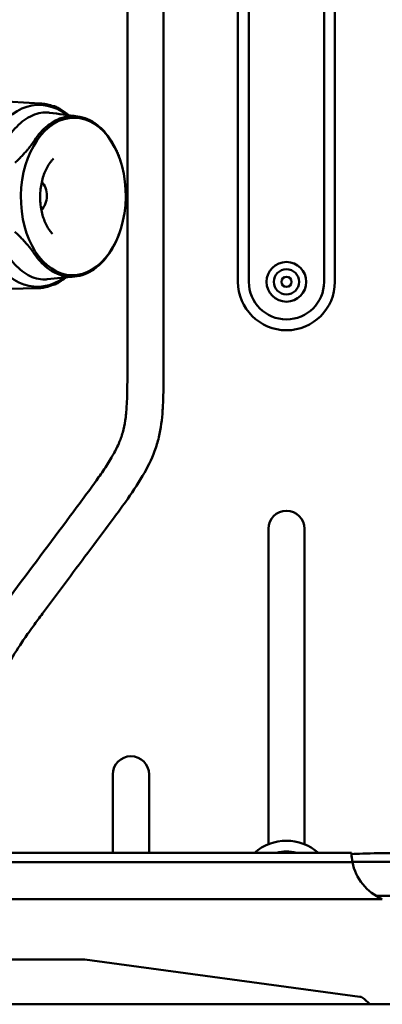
# Model space of a CAD drawing. Header units: millimetres. Extents: x 0 to 6049, y -120 to 1682.
# Tile 147 of 256: x 1467 to 1517, y 995 to 1132. Entities that reach past the tile are written whole.
import ezdxf

# ---------------------------------------------------------------- set-up
doc = ezdxf.new("R2010")
doc.units = ezdxf.units.MM
doc.header["$LTSCALE"] = 2
doc.layers.add('Sichtbar (ISO)', color=7, linetype='Continuous', lineweight=50)

msp = doc.modelspace()

# ---------------------------------------------------------------- linework, layer by layer
at = {"layer": 'Sichtbar (ISO)'}
for p, q in [((1481.907, 1083.657), (1481.907, 1157.483)), ((1486.907, 1157.483), (1486.907, 1083.657)), ((1497.207, 1095.37), (1497.207, 1145.37)), ((1498.707, 1145.37), (1498.707, 1095.37)), ((1509.107, 1095.37), (1509.107, 1145.37)), ((1510.607, 1145.37), (1510.607, 1095.37)), ((1469.836, 1120.066), (1462.833, 1120.462)), ((1471.619, 1119.68), (1471.881, 1119.665)), ((1480.979, 1112.026), (1480.85, 1112.43)), ((1480.813, 1102.141), (1480.7, 1101.823)), ((1469.407, 1094.479), (1462.344, 1094.317)), ((1471.841, 1094.982), (1471.647, 1094.977)), ((1501.407, 1017.532), (1501.407, 1061.188)), ((1506.407, 1061.188), (1506.407, 1017.532)), ((1479.907, 1016.33), (1479.907, 1027.201)), ((1484.907, 1027.201), (1484.907, 1016.33)), ((1512.907, 1016.33), (1444.968, 1016.33)), ((1430.712, 1015.06), (1513.031, 1015.06)), ((1527.407, 1015.079), (1513.027, 1015.079)), ((1430.712, 1009.93), (1517.164, 1009.93)), ((1516.302, 1010.37), (1527.407, 1010.37)), ((1430.712, 1001.57), (1476.014, 1001.57)), ((1514.071, 996.418), (1476.014, 1001.57)), ((1261.407, 995.37), (1496.407, 995.37)), ((1496.407, 995.37), (1509.21, 995.37)), ((1509.21, 995.37), (1515.427, 995.37)), ((1515.427, 995.37), (1514.65, 996.134)), ((1553.907, 995.37), (1515.427, 995.37))]:
    msp.add_line(p, q, dxfattribs=at)
for radius in [2.75, 1.75, 0.7]:
    msp.add_circle((1503.907, 1095.37), radius, dxfattribs=at)
for centre, radius, start, end in [((1471.874, 1119.565), 0.1, 65.52224, 86.68016), ((1471.838, 1095.083), 0.1, 271.56455, 296.10761), ((1503.907, 1095.37), 6.7, 180, 0), ((1503.907, 1095.37), 5.2, 180, 0), ((1503.907, 1061.188), 2.5, 0, 180), ((1482.407, 1027.201), 2.5, 0, 180), ((1503.907, 1011.37), 6.65, 48.24275, 131.75725), ((1503.907, 1011.37), 5.15, 74.41796, 105.58204), ((1519.907, 1016.37), 7, 246.9274, 246.92757)]:
    msp.add_arc(centre, radius, start, end, dxfattribs=at)
for centre, major_axis, ratio, start_param, end_param in [((1469.58, 1107.273), (-0.211, -12.59), 0.6653497, 2.6769343, 6.747055), ((1469.264, 1107.279), (-0.038, -2.265), 0.6653497, 0.5437091, 2.5978835), ((1519.907, 1016.37), (4.95, -4.95), 0.9999629, 3.9326113, 4.1151574), ((1521.907, 1016.056), (10, 0), 0.0261859, 1.5707954, 2.6899101), ((1519.907, 1016.37), (-4.95, -4.95), 0.9999629, 5.5263439, 5.683228), ((1519.907, 1016.37), (4.95, -4.95), 0.9999996, 4.1151478, 5.0950818), ((1513.932, 995.427), (1.015, 0), 0.9848078, 0.7853982, 1.4341949)]:
    msp.add_ellipse(centre, major_axis=major_axis, ratio=ratio, start_param=start_param, end_param=end_param, dxfattribs=at)
msp.add_ellipse((1474.433, 1107.192), major_axis=(-0.182, -10.898), ratio=0.6653497, dxfattribs=at)
for points, knots in [([(1471.86, 1119.582), (1471.729, 1119.639), (1471.596, 1119.69), (1471.33, 1119.784), (1471.196, 1119.826), (1470.927, 1119.9), (1470.791, 1119.933), (1470.52, 1119.988), (1470.383, 1120.01), (1470.11, 1120.046), (1469.973, 1120.058), (1469.836, 1120.066)], [4.42338255, 4.42338255, 4.42338255, 4.42338255, 4.47130495, 4.47130495, 4.51922736, 4.51922736, 4.56714976, 4.56714976, 4.61507216, 4.61507216, 4.66299457, 4.66299457, 4.66299457, 4.66299457]), ([(1473.772, 1118.433), (1473.68, 1118.515), (1473.587, 1118.593), (1473.326, 1118.805), (1473.156, 1118.932), (1472.81, 1119.169), (1472.635, 1119.279), (1472.279, 1119.481), (1472.098, 1119.573), (1471.916, 1119.656)], [4.17171982, 4.17171982, 4.17171982, 4.17171982, 4.20897801, 4.20897801, 4.27518498, 4.27518498, 4.34139195, 4.34139195, 4.40759892, 4.40759892, 4.40759892, 4.40759892]), ([(1465.233, 1115.101), (1465.798, 1115.959), (1466.422, 1116.713), (1467.814, 1117.937), (1468.571, 1118.391), (1469.749, 1118.744), (1470.139, 1118.808), (1470.735, 1118.819), (1470.94, 1118.807), (1471.145, 1118.78)], [-1.80532298, -1.80532298, -1.80532298, -1.80532298, -1.44592008, -1.44592008, -1.07998975, -1.07998975, -0.90328514, -0.90328514, -0.81000935, -0.81000935, -0.81000935, -0.81000935]), ([(1469.061, 1114.946), (1469.587, 1115.747), (1470.187, 1116.427), (1471.065, 1117.141), (1471.289, 1117.303), (1472.398, 1118.001), (1473.34, 1118.295), (1475.24, 1118.328), (1476.184, 1118.066), (1477.296, 1117.406), (1477.52, 1117.253), (1478.398, 1116.57), (1478.999, 1115.912), (1479.522, 1115.131)], [-1.7462279, -1.7462279, -1.7462279, -1.7462279, -1.4108583, -1.4108583, -1.2994992, -1.2994992, -0.872687, -0.872687, -0.4458822, -0.4458822, -0.3347434, -0.3347434, -0.0000449, -0.0000449, -0.0000449, -0.0000449]), ([(1471.708, 1112.451), (1471.385, 1112.126), (1471.077, 1111.709), (1470.553, 1110.738), (1470.334, 1110.188), (1470.011, 1109), (1469.906, 1108.361), (1469.825, 1107.063), (1469.85, 1106.403), (1470.027, 1105.137), (1470.178, 1104.53), (1470.583, 1103.437), (1470.835, 1102.951), (1471.251, 1102.354), (1471.39, 1102.181), (1471.533, 1102.027)], [5.2946775, 5.2946775, 5.2946775, 5.2946775, 5.5986029, 5.5986029, 5.8946417, 5.8946417, 6.1922614, 6.1922614, 6.4913702, 6.4913702, 6.7898741, 6.7898741, 7.0863226, 7.0863226, 7.2258141, 7.2258141, 7.2258141, 7.2258141]), ([(1470.832, 1095.72), (1470.721, 1095.709), (1470.611, 1095.702), (1470.111, 1095.693), (1469.72, 1095.743), (1468.543, 1096.053), (1467.786, 1096.48), (1466.396, 1097.655), (1465.773, 1098.387), (1465.21, 1099.227)], [-0.95331294, -0.95331294, -0.95331294, -0.95331294, -0.90328514, -0.90328514, -0.72654274, -0.72654274, -0.36000043, -0.36000043, -0.00000331, -0.00000331, -0.00000331, -0.00000331]), ([(1479.499, 1099.444), (1478.972, 1098.643), (1478.368, 1097.962), (1477.487, 1097.248), (1477.261, 1097.087), (1476.147, 1096.389), (1475.201, 1096.095), (1473.301, 1096.062), (1472.36, 1096.324), (1471.254, 1096.983), (1471.031, 1097.137), (1470.158, 1097.819), (1469.56, 1098.477), (1469.038, 1099.258)], [-1.7462278, -1.7462278, -1.7462278, -1.7462278, -1.4108583, -1.4108583, -1.2994993, -1.2994993, -0.8726869, -0.8726869, -0.4458821, -0.4458821, -0.3347434, -0.3347434, -0.000045, -0.000045, -0.000045, -0.000045]), ([(1473.392, 1095.976), (1473.247, 1095.856), (1473.1, 1095.743), (1472.778, 1095.511), (1472.602, 1095.395), (1472.245, 1095.181), (1472.065, 1095.082), (1471.882, 1094.993)], [4.21817883, 4.21817883, 4.21817883, 4.21817883, 4.27518489, 4.27518489, 4.34139191, 4.34139191, 4.40759892, 4.40759892, 4.40759892, 4.40759892]), ([(1471.827, 1095.057), (1471.67, 1094.985), (1471.512, 1094.919), (1471.194, 1094.8), (1471.034, 1094.748), (1470.712, 1094.657), (1470.55, 1094.618), (1470.225, 1094.554), (1470.061, 1094.53), (1469.735, 1094.494), (1469.571, 1094.483), (1469.407, 1094.479)], [4.42338275, 4.42338275, 4.42338275, 4.42338275, 4.48048092, 4.48048092, 4.53757909, 4.53757909, 4.59467726, 4.59467726, 4.65177543, 4.65177543, 4.70887361, 4.70887361, 4.70887361, 4.70887361]), ([(1471.829, 1095.058), (1471.829, 1095.058), (1471.829, 1095.058), (1471.828, 1095.058), (1471.827, 1095.058), (1471.827, 1095.057)], [0.0032340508, 0.0032340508, 0.0032340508, 0.0032340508, 0.0042811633, 0.0042811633, 0.0048044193, 0.0048044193, 0.0048044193, 0.0048044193]), ([(1458.407, 1027.494), (1458.407, 1029.005), (1458.404, 1031.28), (1458.521, 1034.52), (1458.729, 1036.976), (1459.087, 1039.13), (1459.538, 1040.965), (1460.204, 1042.953), (1461.283, 1045.258), (1462.525, 1047.317), (1463.994, 1049.491), (1467.75, 1054.596), (1471.886, 1060.1), (1475.813, 1065.384), (1477.395, 1067.537), (1478.728, 1069.44), (1479.839, 1071.202), (1480.717, 1072.89), (1481.31, 1074.521), (1481.655, 1076.257), (1481.811, 1077.94), (1481.911, 1080.438), (1481.907, 1082.284), (1481.907, 1083.657)], [0, 0, 0, 0, 0.0720994, 0.1085789, 0.1546935, 0.1896425, 0.2126861, 0.2448059, 0.2895737, 0.3338527, 0.3593459, 0.4145875, 0.6359245, 0.6874428, 0.7283652, 0.7632574, 0.798163, 0.8276439, 0.8538379, 0.8807248, 0.9118969, 0.9344828, 1, 1, 1, 1]), ([(1486.907, 1083.657), (1486.907, 1082.322), (1486.911, 1080.298), (1486.781, 1077.021), (1486.461, 1074.421), (1485.547, 1071.345), (1484.01, 1068.317), (1481.975, 1065.337), (1478.467, 1060.563), (1474.669, 1055.507), (1471.004, 1050.578), (1469.213, 1048.162), (1468.115, 1046.646), (1466.737, 1044.665), (1465.434, 1042.467), (1464.61, 1040.413), (1464.16, 1038.902), (1463.692, 1036.588), (1463.401, 1032.69), (1463.407, 1029.407), (1463.407, 1027.494)], [0, 0, 0, 0, 0.0637256, 0.0965328, 0.156576, 0.1883636, 0.2491114, 0.3179007, 0.3602396, 0.5314832, 0.6192341, 0.6530146, 0.674815, 0.7084074, 0.7681072, 0.7962982, 0.8136828, 0.8433644, 0.9087128, 1, 1, 1, 1])]:
    msp.add_open_spline(points, degree=3, knots=knots, dxfattribs=at)
for points in [[(1471.86, 1119.582), (1471.861, 1119.582), (1471.861, 1119.582), (1471.861, 1119.582)], [(1471.145, 1118.78), (1472.427, 1118.61), (1473.714, 1118.441), (1475.011, 1118.27)], [(1474.654, 1096.102), (1473.374, 1095.974), (1472.101, 1095.847), (1470.832, 1095.72)]]:
    msp.add_open_spline(points, degree=3, dxfattribs=at)
for points, weights in [([(1466.376, 1111.861), (1468.076, 1113.448), (1469.061, 1114.946)], [1.2314661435, 1.27927491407, 1.27927488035]), ([(1479.522, 1115.131), (1480.408, 1113.811), (1480.85, 1112.43)], [1.27927488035, 1.27927491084, 1.24034052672]), ([(1469.038, 1099.258), (1468.057, 1100.721), (1466.362, 1102.292)], [1.27927488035, 1.27927491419, 1.2314661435]), ([(1480.7, 1101.823), (1480.265, 1100.608), (1479.499, 1099.444)], [1.25036943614, 1.27927490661, 1.27927488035])]:
    msp.add_rational_spline(points, weights, degree=2, dxfattribs=at)

doc.saveas('drawing.dxf')
